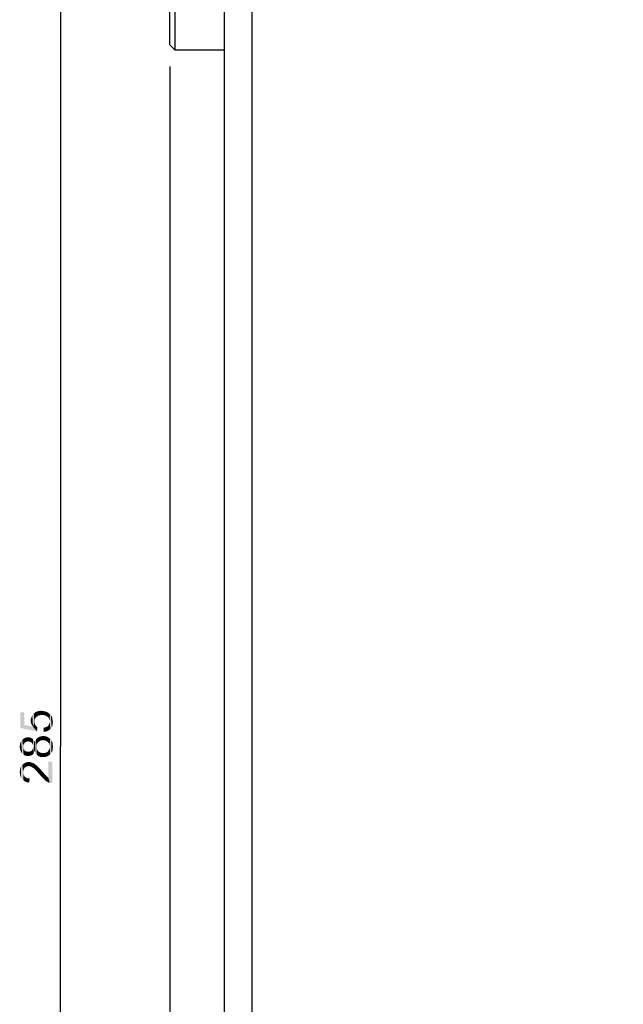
# Paper-space layout '61767N-2-A-2_1_1' of a CAD drawing. Header units: millimetres. Extents: x 0 to 594, y 1 to 420.
# Tile 202 of 222: x 373 to 428, y 186 to 276. Entities that reach past the tile are written whole.
import ezdxf

# ---------------------------------------------------------------- set-up
doc = ezdxf.new("R2010")
doc.units = ezdxf.units.MM
doc.header["$LTSCALE"] = 32.67
doc.layers.get('0').update_dxf_attribs({"linetype": 'CONTINUOUS'})
doc.layers.add('61767N-2-A-2_DXF_DIMENSION', color=7, linetype='CONTINUOUS')
doc.layers.add('61807N-2_DXF_CONTINUOUS_LINE', color=7, linetype='CONTINUOUS')
doc.styles.get("Standard").update_dxf_attribs({"font": 'arial.ttf'})
doc.dimstyles.new('DIMSTYLE_1', dxfattribs={"dimtxt": 3, "dimasz": 4, "dimexe": 0.18, "dimexo": 0.0625, "dimgap": 0.09, "dimtad": 1, "dimlfac": 2, "dimdsep": 46, "dimtxsty": 'Standard', "dimblk": '_FILLED', "dimblk1": '_FILLED', "dimblk2": '_FILLED', "dimcen": 0.09, "dimadec": 0, "dimazin": 0, "dimtp": 0.2, "dimtm": 0.2, "dimtfac": 1, "dimtofl": 0, "dimtmove": 0, "dimatfit": 3, "dimldrblk": '_FILLED', "dimfxl": 0, "dimtolj": 1, "dimarcsym": 0})
doc.dimstyles.new('DIMSTYLE_2', dxfattribs={"dimtxt": 3, "dimasz": 4, "dimexe": 0.18, "dimexo": 0.0625, "dimgap": 0.09, "dimtad": 1, "dimlfac": 2, "dimdsep": 46, "dimtxsty": 'Standard', "dimblk": '_FILLED', "dimblk1": '_FILLED', "dimblk2": '_FILLED', "dimcen": 0.09, "dimadec": 0, "dimazin": 0, "dimtp": 0.5, "dimtm": 0.5, "dimtfac": 1, "dimtofl": 0, "dimtmove": 0, "dimatfit": 3, "dimldrblk": '_FILLED', "dimfxl": 0, "dimtolj": 1, "dimarcsym": 0})

# ---------------------------------------------------------------- blocks, each defined once
blk = doc.blocks.new('_FILLED')
at = {"color": 0, "linetype": 'ByBlock'}
blk.add_solid([(0, 0), (-1, 0.1625), (-1, -0.1625)], dxfattribs=at)
blk = doc.blocks.new('*D16')
at = {"layer": '61767N-2-A-2_DXF_DIMENSION', "color": 2, "linetype": 'Continuous'}
for p, q in [((382.092, 281.107), (374.592, 281.107)), ((376.592, 281.107), (376.592, 209.857)), ((376.592, 138.607), (376.592, 209.857)), ((389.592, 138.607), (374.592, 138.607))]:
    blk.add_line(p, q, dxfattribs=at)
at = {"layer": '61767N-2-A-2_DXF_DIMENSION', "color": 2, "linetype": 'Continuous', "xscale": 4, "yscale": 4, "zscale": 4}
for p, rotation in [((376.592, 281.107), 90), ((376.592, 138.607), 270)]:
    blk.add_blockref('_FILLED', p, dxfattribs=dict(at, rotation=rotation))
blk = doc.blocks.new('*D17')
at = {"layer": '61767N-2-A-2_DXF_DIMENSION', "color": 2, "linetype": 'Continuous'}
for p, q in [((386.592, 272.107), (386.592, 110.607)), ((391.592, 137.607), (391.592, 110.607)), ((386.592, 112.607), (380.592, 112.607)), ((380.592, 112.607), (389.092, 112.607)), ((397.592, 112.607), (389.092, 112.607)), ((391.592, 112.607), (397.592, 112.607))]:
    blk.add_line(p, q, dxfattribs=at)
at = {"layer": '61767N-2-A-2_DXF_DIMENSION', "color": 2, "linetype": 'Continuous', "xscale": 4, "yscale": 4, "zscale": 4}
blk.add_blockref('_FILLED', (386.592, 112.607), dxfattribs=at)
at = {"layer": '61767N-2-A-2_DXF_DIMENSION', "color": 2, "linetype": 'Continuous', "xscale": 4, "yscale": 4, "zscale": 4, "rotation": 180}
blk.add_blockref('_FILLED', (391.592, 112.607), dxfattribs=at)
blk = doc.blocks.new('*D18')
at = {"layer": '61767N-2-A-2_DXF_DIMENSION', "color": 2, "linetype": 'Continuous'}
for p, q in [((475.042, 201.382), (475.042, 110.607)), ((391.592, 137.607), (391.592, 110.607)), ((391.592, 112.607), (433.317, 112.607)), ((475.042, 112.607), (433.317, 112.607))]:
    blk.add_line(p, q, dxfattribs=at)
at = {"layer": '61767N-2-A-2_DXF_DIMENSION', "color": 2, "linetype": 'Continuous', "xscale": 4, "yscale": 4, "zscale": 4, "rotation": 180}
blk.add_blockref('_FILLED', (391.592, 112.607), dxfattribs=at)
at = {"layer": '61767N-2-A-2_DXF_DIMENSION', "color": 2, "linetype": 'Continuous', "xscale": 4, "yscale": 4, "zscale": 4}
blk.add_blockref('_FILLED', (475.042, 112.607), dxfattribs=at)

psp = doc.layouts.new('61767N-2-A-2_1_1')

# ---------------------------------------------------------------- linework, layer by layer
at = {"layer": '61767N-2-A-2_DXF_DIMENSION', "color": 2, "linetype": 'Continuous'}
for points in [[(373.2647, 211.8055), (372.8869, 212.9611), (373.2647, 212.9611)], [(372.8869, 211.5388), (372.8869, 212.9611), (373.2647, 211.8055)], [(374.0647, 211.6499), (373.9981, 212.6944), (374.1314, 212.8499)], [(374.0647, 211.6499), (374.1314, 212.8499), (374.1981, 212.1166)], [(374.2425, 212.3833), (374.1314, 212.8499), (374.2647, 212.9611)], [(374.2203, 212.2499), (374.1981, 212.1166), (374.1314, 212.8499)], [(374.2425, 212.3833), (374.2203, 212.2499), (374.1314, 212.8499)], [(374.2647, 212.9611), (374.3092, 212.4722), (374.2425, 212.3833)], [(374.3758, 212.5611), (374.2647, 212.9611), (374.4425, 213.0499)], [(374.3758, 212.5611), (374.3092, 212.4722), (374.2647, 212.9611)], [(374.4425, 213.0499), (374.4869, 212.6277), (374.3758, 212.5611)], [(374.5981, 212.6944), (374.4425, 213.0499), (374.6203, 213.0944)], [(374.5981, 212.6944), (374.4869, 212.6277), (374.4425, 213.0499)], [(374.6203, 213.0944), (374.7314, 212.7166), (374.5981, 212.6944)], [(374.7314, 212.7166), (374.6203, 213.0944), (374.8203, 213.1166)], [(374.8203, 213.1166), (374.8647, 212.7388), (374.7314, 212.7166)], [(375.0203, 212.7166), (374.8647, 212.7388), (374.8203, 213.1166)], [(375.0203, 212.7166), (374.8203, 213.1166), (375.0203, 213.0944)], [(375.0203, 213.0944), (375.1536, 212.6944), (375.0203, 212.7166)], [(375.1536, 212.6944), (375.0203, 213.0944), (375.1981, 213.0499)], [(375.1981, 213.0499), (375.2869, 212.6277), (375.1536, 212.6944)], [(375.2869, 212.6277), (375.1981, 213.0499), (375.3758, 212.9833)], [(375.3758, 212.9833), (375.3981, 212.5611), (375.2869, 212.6277)], [(375.4869, 212.4722), (375.3981, 212.5611), (375.3758, 212.9833)], [(375.5314, 212.3611), (375.4869, 212.4722), (375.3758, 212.9833)], [(375.5314, 212.3611), (375.3758, 212.9833), (375.5314, 212.8722)], [(375.5314, 212.8722), (375.5758, 212.2499), (375.5314, 212.3611)], [(375.5758, 212.2499), (375.5314, 212.8722), (375.6203, 212.8055)], [(373.8647, 212.0499), (373.8425, 212.2055), (373.8647, 212.3833)], [(373.9092, 211.9166), (373.8647, 212.3833), (373.9314, 212.5611)], [(373.8647, 212.3833), (373.9092, 211.9166), (373.8647, 212.0499)], [(373.9314, 212.5611), (373.9758, 211.7833), (373.9092, 211.9166)], [(373.9758, 211.7833), (373.9314, 212.5611), (373.9981, 212.6944)], [(373.9981, 212.6944), (374.0647, 211.6499), (373.9758, 211.7833)], [(374.0647, 211.6499), (374.1981, 212.1166), (374.2203, 211.9388)], [(374.0647, 211.6499), (374.2203, 211.9388), (374.4203, 211.2277)], [(374.2203, 211.9388), (374.1981, 212.1166), (374.2203, 212.0277)], [(374.2203, 211.9388), (374.2425, 211.8722), (374.4203, 211.2277)], [(375.5536, 211.8944), (375.5758, 212.0055), (375.6647, 211.4499)], [(375.5758, 212.2499), (375.6203, 212.8055), (375.6647, 211.4499)], [(375.5758, 212.1166), (375.5758, 212.2499), (375.6647, 211.4499)], [(375.5758, 212.0055), (375.5758, 212.1166), (375.6647, 211.4499)], [(375.6647, 211.4499), (375.6203, 212.8055), (375.6869, 212.7166)], [(375.6869, 212.7166), (375.7758, 211.6055), (375.6647, 211.4499)], [(375.6869, 212.7166), (375.7536, 212.6277), (375.7758, 211.6055)], [(375.7758, 211.6055), (375.7536, 212.6277), (375.7981, 212.5388)], [(375.7981, 212.5388), (375.8425, 211.7388), (375.7758, 211.6055)], [(375.8425, 212.3388), (375.8425, 211.7388), (375.7981, 212.5388)], [(375.8425, 212.3388), (375.7981, 212.5388), (375.8425, 212.4499)], [(375.8425, 212.3388), (375.8647, 211.9166), (375.8425, 211.7388)], [(375.8647, 211.9166), (375.8425, 212.3388), (375.8647, 212.2277)], [(375.8647, 212.2277), (375.8869, 212.1166), (375.8647, 211.9166)], [(373.2647, 211.8055), (374.4203, 211.2277), (372.8869, 211.5388)], [(373.2647, 211.8055), (374.0647, 211.6499), (374.4203, 211.2277)], [(374.2425, 211.8722), (374.2869, 211.8055), (374.4203, 211.2277)], [(374.2869, 211.8055), (374.3758, 211.6944), (374.4203, 211.2277)], [(374.4203, 211.2277), (374.3758, 211.6944), (374.4647, 211.6055)], [(375.0425, 211.1833), (375.0203, 211.5611), (375.1536, 211.5833)], [(375.1536, 211.5833), (375.2425, 211.2055), (375.0425, 211.1833)], [(375.2425, 211.2055), (375.1536, 211.5833), (375.2647, 211.6277)], [(375.2647, 211.6277), (375.3981, 211.2722), (375.2425, 211.2055)], [(375.2647, 211.6277), (375.3758, 211.6722), (375.3981, 211.2722)], [(375.3981, 211.2722), (375.3758, 211.6722), (375.4425, 211.7388)], [(375.4425, 211.7388), (375.5314, 211.3388), (375.3981, 211.2722)], [(375.4425, 211.7388), (375.5092, 211.8277), (375.5314, 211.3388)], [(375.5314, 211.3388), (375.5092, 211.8277), (375.5536, 211.8944)], [(375.5536, 211.8944), (375.6647, 211.4499), (375.5314, 211.3388)], [(372.9092, 209.4722), (372.8647, 210.0055), (372.9092, 210.1833)], [(372.9758, 209.3388), (372.9092, 210.1833), (372.9758, 210.3166)], [(372.9092, 210.1833), (372.9758, 209.3388), (372.9092, 209.4722)], [(373.0647, 209.2055), (372.9758, 210.3166), (373.0869, 210.4499)], [(372.9758, 210.3166), (373.0647, 209.2055), (372.9758, 209.3388)], [(373.0869, 210.4499), (373.1981, 209.0944), (373.0647, 209.2055)], [(373.1981, 210.0277), (373.0869, 210.4499), (373.1981, 210.5611)], [(373.0869, 210.4499), (373.1536, 209.8277), (373.1981, 209.0944)], [(373.1758, 209.9388), (373.1536, 209.8277), (373.0869, 210.4499)], [(373.1981, 210.0277), (373.1758, 209.9388), (373.0869, 210.4499)], [(373.3092, 210.1833), (373.1981, 210.5611), (373.3314, 210.6277)], [(373.1981, 210.5611), (373.2425, 210.0944), (373.1981, 210.0277)], [(373.3092, 210.1833), (373.2425, 210.0944), (373.1981, 210.5611)], [(373.3314, 210.6277), (373.3758, 210.2277), (373.3092, 210.1833)], [(373.4425, 210.2722), (373.3314, 210.6277), (373.4647, 210.6722)], [(373.4425, 210.2722), (373.3758, 210.2277), (373.3314, 210.6277)], [(373.4647, 210.6722), (373.5314, 210.2944), (373.4425, 210.2722)], [(373.6203, 210.3166), (373.4647, 210.6722), (373.6203, 210.6944)], [(373.6203, 210.3166), (373.5314, 210.2944), (373.4647, 210.6722)], [(373.6203, 210.6944), (373.7092, 210.2944), (373.6203, 210.3166)], [(373.7092, 210.2944), (373.6203, 210.6944), (373.7314, 210.6722)], [(373.7314, 210.6722), (373.7981, 210.2722), (373.7092, 210.2944)], [(373.7981, 210.2722), (373.7314, 210.6722), (373.8203, 210.6499)], [(373.8203, 210.6499), (373.8869, 210.2277), (373.7981, 210.2722)], [(373.8869, 210.2277), (373.8203, 210.6499), (373.9092, 210.6277)], [(373.9092, 210.6277), (373.9536, 210.1833), (373.8869, 210.2277)], [(373.9536, 210.1833), (373.9092, 210.6277), (373.9758, 210.5833)], [(373.9758, 210.5833), (373.9981, 210.1166), (373.9536, 210.1833)], [(374.0425, 210.0277), (373.9981, 210.1166), (373.9758, 210.5833)], [(374.0647, 209.9388), (374.0425, 210.0277), (373.9758, 210.5833)], [(374.0647, 209.9388), (373.9758, 210.5833), (374.0647, 210.5166)], [(374.0647, 209.9388), (374.0647, 210.5166), (374.1314, 209.2277)], [(374.1314, 209.2277), (374.0647, 210.5166), (374.1314, 210.4277)], [(374.1314, 210.4277), (374.1758, 209.3166), (374.1314, 209.2277)], [(374.1758, 209.3166), (374.1314, 210.4277), (374.1758, 210.3388)], [(374.1758, 210.3388), (374.2203, 209.4277), (374.1758, 209.3166)], [(374.2203, 209.4277), (374.1758, 210.3388), (374.2203, 210.2499)], [(374.2647, 209.2944), (374.2203, 210.2499), (374.2647, 210.3611)], [(374.2203, 210.2499), (374.2647, 209.2944), (374.2203, 209.4277)], [(374.3314, 209.1833), (374.2647, 210.3611), (374.3314, 210.4722)], [(374.2647, 210.3611), (374.3314, 209.1833), (374.2647, 209.2944)], [(374.4203, 210.0722), (374.3314, 210.4722), (374.4203, 210.5833)], [(374.3314, 210.4722), (374.3758, 209.8277), (374.3981, 209.0944)], [(374.3314, 210.4722), (374.3981, 209.0944), (374.3314, 209.1833)], [(374.3981, 209.9388), (374.3758, 209.8277), (374.3314, 210.4722)], [(374.4203, 210.0722), (374.3981, 209.9388), (374.3314, 210.4722)], [(374.4869, 210.1611), (374.4203, 210.5833), (374.5092, 210.6499)], [(374.4203, 210.5833), (374.4869, 210.1611), (374.4203, 210.0722)], [(374.5092, 210.6499), (374.5536, 210.2499), (374.4869, 210.1611)], [(374.5536, 210.2499), (374.5092, 210.6499), (374.6203, 210.7166)], [(374.6203, 210.7166), (374.6425, 210.3166), (374.5536, 210.2499)], [(374.6425, 210.3166), (374.6203, 210.7166), (374.7314, 210.7611)], [(374.7314, 210.7611), (374.7536, 210.3833), (374.6425, 210.3166)], [(374.8647, 210.4055), (374.7314, 210.7611), (374.8647, 210.7833)], [(374.8647, 210.4055), (374.7536, 210.3833), (374.7314, 210.7611)], [(374.9981, 210.4277), (374.8647, 210.7833), (374.9981, 210.8055)], [(374.8647, 210.7833), (374.9981, 210.4277), (374.8647, 210.4055)], [(374.9981, 210.8055), (375.1092, 210.4055), (374.9981, 210.4277)], [(375.1092, 210.4055), (374.9981, 210.8055), (375.1758, 210.7833)], [(375.1758, 210.7833), (375.2203, 210.3833), (375.1092, 210.4055)], [(375.3314, 210.3166), (375.2203, 210.3833), (375.1758, 210.7833)], [(375.3314, 210.3166), (375.1758, 210.7833), (375.3536, 210.7388)], [(375.3536, 210.7388), (375.4203, 210.2499), (375.3314, 210.3166)], [(375.4869, 210.1611), (375.4203, 210.2499), (375.3536, 210.7388)], [(375.4869, 210.1611), (375.3536, 210.7388), (375.4869, 210.6499)], [(375.4869, 210.6499), (375.5536, 210.0722), (375.4869, 210.1611)], [(375.5758, 209.9611), (375.5536, 210.0722), (375.4869, 210.6499)], [(375.5758, 209.9611), (375.4869, 210.6499), (375.6425, 210.5388)], [(375.6425, 210.5388), (375.6425, 209.1166), (375.5758, 209.9611)], [(375.6425, 210.5388), (375.7536, 209.2722), (375.6425, 209.1166)], [(375.7536, 209.2722), (375.6425, 210.5388), (375.7536, 210.3833)], [(375.7536, 210.3833), (375.8425, 209.4277), (375.7536, 209.2722)], [(375.8425, 209.4277), (375.7536, 210.3833), (375.8425, 210.2277)], [(375.8425, 210.2277), (375.8647, 209.6277), (375.8425, 209.4277)], [(375.8647, 209.6277), (375.8425, 210.2277), (375.8647, 210.0277)], [(372.8647, 209.6499), (372.8425, 209.8277), (372.8647, 210.0055)], [(372.8647, 210.0055), (372.9092, 209.4722), (372.8647, 209.6499)], [(373.1536, 209.8277), (373.1758, 209.7166), (373.1981, 209.0944)], [(373.1981, 209.0944), (373.1758, 209.7166), (373.1981, 209.6277)], [(373.1981, 209.6277), (373.2425, 209.5611), (373.3092, 209.0277)], [(373.1981, 209.6277), (373.3092, 209.0277), (373.1981, 209.0944)], [(373.2425, 209.5611), (373.2869, 209.4722), (373.3092, 209.0277)], [(373.3092, 209.0277), (373.2869, 209.4722), (373.3536, 209.4277)], [(373.3536, 209.4277), (373.4647, 208.9833), (373.3092, 209.0277)], [(373.3536, 209.4277), (373.4425, 209.3833), (373.4647, 208.9833)], [(373.4647, 208.9833), (373.4425, 209.3833), (373.5092, 209.3611)], [(373.5092, 209.3611), (373.6203, 208.9833), (373.4647, 208.9833)], [(373.5092, 209.3611), (373.5981, 209.3611), (373.6203, 208.9833)], [(373.6203, 208.9833), (373.5981, 209.3611), (373.7092, 209.3611)], [(373.7092, 209.3611), (373.7314, 208.9833), (373.6203, 208.9833)], [(373.7314, 208.9833), (373.7092, 209.3611), (373.7981, 209.3833)], [(373.7981, 209.3833), (373.8203, 209.0055), (373.7314, 208.9833)], [(373.8203, 209.0055), (373.7981, 209.3833), (373.8647, 209.4277)], [(373.8647, 209.4277), (373.9092, 209.0277), (373.8203, 209.0055)], [(373.9092, 209.0277), (373.8647, 209.4277), (373.9536, 209.4722)], [(373.9536, 209.4722), (373.9758, 209.0722), (373.9092, 209.0277)], [(373.9758, 209.0722), (373.9536, 209.4722), (373.9981, 209.5388)], [(373.9981, 209.5388), (374.0647, 209.1388), (373.9758, 209.0722)], [(373.9981, 209.5388), (374.0425, 209.6277), (374.0647, 209.1388)], [(374.0647, 209.1388), (374.0425, 209.6277), (374.0647, 209.7166)], [(374.0647, 209.8277), (374.0647, 209.9388), (374.1314, 209.2277)], [(374.0647, 209.7166), (374.0647, 209.8277), (374.1314, 209.2277)], [(374.0647, 209.7166), (374.1314, 209.2277), (374.0647, 209.1388)], [(374.3981, 209.0944), (374.3758, 209.8277), (374.3981, 209.6944)], [(374.3981, 209.6944), (374.4203, 209.5833), (374.4869, 209.0055)], [(374.3981, 209.6944), (374.4869, 209.0055), (374.3981, 209.0944)], [(374.4869, 209.0055), (374.4203, 209.5833), (374.4869, 209.4944)], [(374.4869, 209.4944), (374.5536, 209.4055), (374.5981, 208.9388)], [(374.4869, 209.4944), (374.5981, 208.9388), (374.4869, 209.0055)], [(374.5981, 208.9388), (374.5536, 209.4055), (374.6425, 209.3388)], [(374.6425, 209.3388), (374.7092, 208.8944), (374.5981, 208.9388)], [(374.7092, 208.8944), (374.6425, 209.3388), (374.7536, 209.2722)], [(374.7536, 209.2722), (374.8425, 208.8722), (374.7092, 208.8944)], [(374.8425, 208.8722), (374.7536, 209.2722), (374.8647, 209.2499)], [(374.8647, 209.2499), (374.9758, 208.8722), (374.8425, 208.8722)], [(374.9758, 208.8722), (374.8647, 209.2499), (374.9758, 209.2499)], [(374.9758, 209.2499), (375.1314, 209.2499), (375.1758, 208.8722)], [(374.9758, 209.2499), (375.1758, 208.8722), (374.9758, 208.8722)], [(375.1758, 208.8722), (375.1314, 209.2499), (375.2869, 209.2944)], [(375.2869, 209.2944), (375.3314, 208.9388), (375.1758, 208.8722)], [(375.3314, 208.9388), (375.2869, 209.2944), (375.3536, 209.3388)], [(375.3536, 209.3388), (375.4869, 209.0055), (375.3314, 208.9388)], [(375.3536, 209.3388), (375.4203, 209.3833), (375.4869, 209.0055)], [(375.4203, 209.3833), (375.4647, 209.4499), (375.4869, 209.0055)], [(375.4869, 209.0055), (375.4647, 209.4499), (375.5092, 209.5166)], [(375.5092, 209.5166), (375.6425, 209.1166), (375.4869, 209.0055)], [(375.5092, 209.5166), (375.5758, 209.6722), (375.6425, 209.1166)], [(375.5758, 209.8277), (375.5758, 209.9611), (375.6425, 209.1166)], [(375.5758, 209.6722), (375.5758, 209.8277), (375.6425, 209.1166)], [(375.8647, 210.0277), (375.8869, 209.8277), (375.8647, 209.6277)], [(373.3092, 207.8944), (373.2203, 208.2722), (373.3536, 208.3611)], [(373.3536, 208.3611), (373.3758, 207.9611), (373.3092, 207.8944)], [(373.4647, 208.0055), (373.3536, 208.3611), (373.5092, 208.4055)], [(373.4647, 208.0055), (373.3758, 207.9611), (373.3536, 208.3611)], [(373.5092, 208.4055), (373.5536, 208.0277), (373.4647, 208.0055)], [(373.6647, 208.0499), (373.5092, 208.4055), (373.6869, 208.4277)], [(373.6647, 208.0499), (373.5536, 208.0277), (373.5092, 208.4055)], [(373.6869, 208.4277), (373.7758, 208.0277), (373.6647, 208.0499)], [(373.7758, 208.0277), (373.6869, 208.4277), (373.8425, 208.4055)], [(373.8425, 208.4055), (373.8647, 208.0055), (373.7758, 208.0277)], [(373.9758, 207.9388), (373.8647, 208.0055), (373.8425, 208.4055)], [(373.9758, 207.9388), (373.8425, 208.4055), (374.0203, 208.3388)], [(374.0203, 208.3388), (374.0869, 207.8722), (373.9758, 207.9388)], [(374.0869, 207.8722), (374.0203, 208.3388), (374.1092, 208.3166)], [(374.1092, 208.3166), (374.1536, 207.8277), (374.0869, 207.8722)], [(374.1536, 207.8277), (374.1092, 208.3166), (374.1981, 208.2499)], [(375.4647, 206.9833), (375.4647, 208.4499), (375.5981, 206.5166)], [(375.7092, 206.4944), (375.5981, 206.5166), (375.4647, 208.4499)], [(375.8425, 206.4944), (375.7092, 206.4944), (375.4647, 208.4499)], [(375.8425, 206.4944), (375.4647, 208.4499), (375.8425, 208.4499)], [(372.8647, 207.2944), (372.8425, 207.4944), (372.8647, 207.6944)], [(372.9092, 207.1166), (372.8647, 207.6944), (372.9092, 207.8722)], [(372.8647, 207.6944), (372.9092, 207.1166), (372.8647, 207.2944)], [(372.9758, 206.9611), (372.9092, 207.8722), (372.9758, 208.0277)], [(372.9092, 207.8722), (372.9758, 206.9611), (372.9092, 207.1166)], [(373.0647, 206.8277), (372.9758, 208.0277), (373.0869, 208.1611)], [(372.9758, 208.0277), (373.0647, 206.8277), (372.9758, 206.9611)], [(373.0869, 208.1611), (373.1981, 206.7166), (373.0647, 206.8277)], [(373.1981, 207.7166), (373.0869, 208.1611), (373.2203, 208.2722)], [(373.0869, 208.1611), (373.1536, 207.4944), (373.1981, 206.7166)], [(373.1758, 207.6055), (373.1536, 207.4944), (373.0869, 208.1611)], [(373.1981, 207.7166), (373.1758, 207.6055), (373.0869, 208.1611)], [(373.1536, 207.4944), (373.1758, 207.3611), (373.1981, 206.7166)], [(373.2203, 208.2722), (373.2425, 207.8055), (373.1981, 207.7166)], [(373.3092, 207.8944), (373.2425, 207.8055), (373.2203, 208.2722)], [(374.1981, 208.2499), (374.2203, 207.7611), (374.1536, 207.8277)], [(374.2869, 207.6944), (374.2203, 207.7611), (374.1981, 208.2499)], [(374.2869, 207.6944), (374.1981, 208.2499), (374.2869, 208.1833)], [(374.2869, 208.1833), (374.3536, 207.6277), (374.2869, 207.6944)], [(374.3536, 207.6277), (374.2869, 208.1833), (374.3981, 208.1166)], [(374.3981, 208.1166), (374.4425, 207.5388), (374.3536, 207.6277)], [(374.4425, 207.5388), (374.3981, 208.1166), (374.4869, 208.0277)], [(374.4869, 208.0277), (374.5314, 207.4277), (374.4425, 207.5388)], [(374.6203, 207.3388), (374.5314, 207.4277), (374.4869, 208.0277)], [(374.6203, 207.3388), (374.4869, 208.0277), (374.6203, 207.8944)], [(374.6203, 207.8944), (374.7314, 207.2055), (374.6203, 207.3388)], [(374.7314, 207.2055), (374.6203, 207.8944), (374.7536, 207.7388)], [(374.7536, 207.7388), (374.8425, 207.0722), (374.7314, 207.2055)], [(374.8425, 207.0722), (374.7536, 207.7388), (374.9092, 207.5611)], [(374.9092, 207.5611), (374.9758, 206.9388), (374.8425, 207.0722)], [(374.9758, 206.9388), (374.9092, 207.5611), (375.0425, 207.4277)], [(375.0425, 207.4277), (375.0869, 206.8277), (374.9758, 206.9388)], [(375.0869, 206.8277), (375.0425, 207.4277), (375.1314, 207.2944)], [(373.1981, 206.7166), (373.1758, 207.3611), (373.1981, 207.2499)], [(373.1981, 207.2499), (373.2647, 207.1388), (373.3536, 206.6277)], [(373.1981, 207.2499), (373.3536, 206.6277), (373.1981, 206.7166)], [(373.2647, 207.1388), (373.3314, 207.0722), (373.3536, 206.6277)], [(373.3536, 206.6277), (373.3314, 207.0722), (373.4203, 207.0055)], [(373.4203, 207.0055), (373.5314, 206.5611), (373.3536, 206.6277)], [(373.4203, 207.0055), (373.5092, 206.9388), (373.5314, 206.5611)], [(373.5314, 206.5611), (373.5092, 206.9388), (373.6203, 206.9166)], [(373.6203, 206.9166), (373.7092, 206.5388), (373.5314, 206.5611)], [(373.7092, 206.5388), (373.6203, 206.9166), (373.7536, 206.9166)], [(375.1314, 207.2944), (375.1758, 206.7388), (375.0869, 206.8277)], [(375.1758, 206.7388), (375.1314, 207.2944), (375.2203, 207.2055)], [(375.2203, 207.2055), (375.3758, 206.6055), (375.1758, 206.7388)], [(375.2203, 207.2055), (375.2869, 207.1388), (375.3758, 206.6055)], [(375.3758, 206.6055), (375.2869, 207.1388), (375.3758, 207.0499)], [(375.3758, 207.0499), (375.4647, 206.9833), (375.5981, 206.5166)], [(375.3758, 207.0499), (375.5981, 206.5166), (375.3758, 206.6055)]]:
    psp.add_solid(points, dxfattribs=at)
at = {"layer": '61807N-2_DXF_CONTINUOUS_LINE', "color": 7, "linetype": 'Continuous'}
for p, q in [((391.5925, 138.6073), (391.5925, 348.6073)), ((394.0925, 337.8573), (394.0925, 176.1073)), ((387.0925, 273.6073), (387.0925, 288.6073)), ((386.5925, 274.1079), (386.5925, 288.1068)), ((386.5925, 274.1073), (387.0925, 273.6073)), ((391.5925, 273.6073), (387.0925, 273.6073))]:
    psp.add_line(p, q, dxfattribs=at)

# ---------------------------------------------------------------- dimensions: what is measured, and where the dimension line sits
at = {"layer": '61767N-2-A-2_DXF_DIMENSION', "color": 2, "linetype": 'Continuous'}
dim = psp.add_linear_dim(base=(376.5925, 138.6073), p1=(382.0925, 281.1073), p2=(389.5925, 138.6073), angle=270, dimstyle='DIMSTYLE_2', dxfattribs=at)
dim.commit()
dim.dimension.update_dxf_attribs({"geometry": '*D16', "text_midpoint": (375.8425, 206.3611), "dimtype": 160})
for base, p1, p2, dimstyle, picture, middle in [((391.5925, 112.6073), (386.5925, 272.1073), (391.5925, 137.6073), 'DIMSTYLE_1', '*D17', (386.7616, 113.3573)), ((475.0425, 112.6073), (391.5925, 137.6073), (475.0425, 201.3823), 'DIMSTYLE_2', '*D18', (428.0759, 113.3573))]:
    dim = psp.add_linear_dim(base=base, p1=p1, p2=p2, dimstyle=dimstyle, dxfattribs=at)
    dim.commit()
    dim.dimension.update_dxf_attribs({"geometry": picture, "text_midpoint": middle, "dimtype": 160})

doc.saveas('drawing.dxf')
